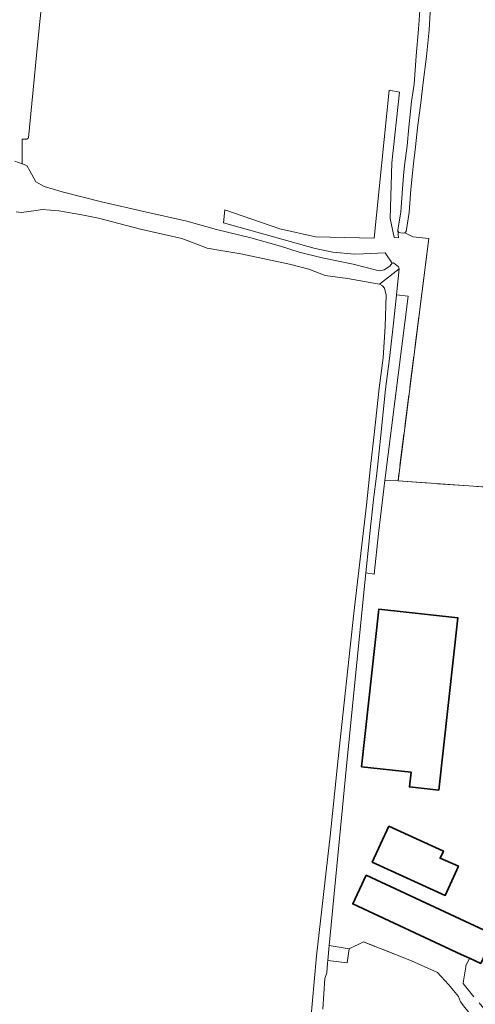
# Model space of a CAD drawing. Header units: metres. Extents: x 125158 to 132124, y 450612 to 454469.
# Tile 139 of 173: x 129984 to 130100, y 453281 to 453530. Entities that reach past the tile are written whole.
import ezdxf

# ---------------------------------------------------------------- set-up
doc = ezdxf.new("R2010")
doc.units = ezdxf.units.M
doc.linetypes.add('IE-TERREINAFSCHEIDING', pattern=[10, 8, -2])
for name, color, linetype, lineweight in [('B-XX-IE-TERREINAFSCHEIDING-G', 8, 'IE-TERREINAFSCHEIDING', 18), ('B-XX-OG-BEBOUWING-GV', 8, 'Continuous', 35), ('B-XX-OG-TERREIN_CULTUURSCHEIDING-GV', 8, 'Continuous', 18), ('B-XX-OG-WATER-GV', 8, 'Continuous', 18)]:
    doc.layers.add(name, color=color, linetype=linetype, lineweight=lineweight)

msp = doc.modelspace()

# ---------------------------------------------------------------- linework, layer by layer
at = {"layer": 'B-XX-IE-TERREINAFSCHEIDING-G'}
for points in [[(130081.85, 453476.18), (130083.9, 453475.2), (130087.94, 453474.73), (130080.12, 453413.29)], [(130080.12, 453413.29), (130127.82, 453409.98)], [(130067.77, 453294.69), (130062.71, 453295.56)], [(130092.88, 453285.69), (130090.1, 453288.65), (130083.54, 453291.67), (130071.38, 453296.43), (130067.77, 453294.69)], [(130098.21, 453292.3), (130097.34, 453290.37), (130097.31, 453290.16)], [(130097.31, 453290.16), (130096.73, 453286.55)], [(130095.41, 453282.57), (130092.88, 453285.69)], [(130108.08, 453271.51), (130107.38, 453272.77), (130105.72, 453274.8), (130096.62, 453285.86), (130096.73, 453286.55)], [(130099, 453277.46), (130097.01, 453279.81), (130095.93, 453281.23), (130095.41, 453282.57)]]:
    msp.add_lwpolyline(points, dxfattribs=at)
at = {"layer": 'B-XX-OG-BEBOUWING-GV'}
for points in [[(130090.45, 453334.93), (130095.25, 453378.61), (130075.27, 453380.8), (130070.88, 453340.85), (130083.42, 453339.47), (130083.01, 453335.75)], [(130077.75, 453325.81), (130073.59, 453316.7), (130092.07, 453308.25), (130095.41, 453315.61), (130090.79, 453317.67), (130091.61, 453319.47)], [(130101.06, 453290.97), (130104.45, 453298.21), (130072.05, 453313.34), (130068.66, 453306.09), (130096.11, 453293.28), (130098.21, 453292.3)]]:
    msp.add_lwpolyline(points, close=True, dxfattribs=at)
at = {"layer": 'B-XX-OG-TERREIN_CULTUURSCHEIDING-GV'}
for points in [[(129990.13, 453537.3), (129988.78, 453523.85), (129987.9, 453515.06), (129986.52, 453500.31), (129986.08, 453499.96), (129984.88, 453499.96), (129984.88, 453493.68), (129986.11, 453493.24), (129986.79, 453491.88), (129988.37, 453489.11), (129990.46, 453487.96), (129995.01, 453486.56), (130000, 453485.31), (130004.95, 453484.07), (130016.04, 453481.54), (130026.61, 453479.14), (130034.12, 453477.07), (130042.8, 453474.89), (130050.36, 453472.77), (130055.06, 453471.3), (130060.88, 453469.83), (130068.72, 453468.23), (130075.31, 453466.59), (130076.6, 453466.84), (130078.06, 453467.78), (130078.67, 453468.53), (130076.86, 453471.12), (130071.38, 453470.84), (130069.08, 453470.81), (130063.57, 453471.31), (130059.1, 453472.21), (130035.86, 453478.72), (130036.27, 453481.98), (130050.14, 453477.22), (130059.22, 453475.17), (130074.07, 453474.85), (130077.87, 453512.32), (130080.51, 453511.86), (130078.55, 453493.93), (130078.1, 453479.79), (130079.13, 453474.97), (130080.26, 453474.92), (130080.04, 453476.89), (130080.82, 453481.53), (130081.22, 453487.35), (130081.54, 453490.65), (130081.8, 453493.28), (130082.4, 453498.27), (130082.89, 453503), (130083.53, 453509.52), (130084.21, 453513.87), (130084.72, 453521.08), (130085.31, 453527.8), (130085.74, 453533.7)], [(130088.33, 453533.47), (130087.98, 453527.62), (130087.34, 453520.85), (130086.39, 453513.62), (130085.93, 453509.15), (130085.06, 453502.78), (130084.58, 453498.03), (130083.98, 453493.04), (130083.72, 453490.43), (130083.4, 453487.16), (130082.91, 453481.31), (130082.2, 453476.53), (130081.85, 453476.18), (130083.9, 453475.2), (130087.94, 453474.73), (130080.12, 453413.29), (130127.82, 453409.98)], [(130057.15, 453267.42), (130058.86, 453286.31), (130059.44, 453292.92), (130062.96, 453323.22), (130064.91, 453342.94), (130068.91, 453379.78), (130071.29, 453400), (130072.13, 453407.17), (130073.13, 453416.95), (130074.1, 453425.04), (130075.3, 453436.8), (130076.33, 453444.5), (130076.86, 453452.46), (130077.12, 453460.4), (130076.69, 453462.15), (130076.22, 453462.73), (130075.43, 453463.17), (130067.28, 453464.59), (130061.69, 453465.4), (130057.51, 453467.02), (130052.6, 453468.23), (130040.28, 453470.86), (130035.23, 453471.67), (130031.79, 453472.27), (130029.17, 453473.35), (130025.32, 453474.74), (130014.88, 453477.11), (130004.23, 453479.92), (130000, 453480.71), (129994.19, 453481.79), (129989.99, 453482.11), (129988.42, 453481.85), (129984.74, 453481.35), (129983.4, 453481.52)], [(130127.82, 453409.98), (130080.12, 453413.29), (130076.76, 453413.41), (130075.18, 453400), (130074.07, 453389.7), (130071.96, 453389.96), (130067.21, 453342.8), (130062.71, 453295.56), (130067.77, 453294.69), (130071.38, 453296.43), (130083.54, 453291.67), (130090.1, 453288.65), (130092.88, 453285.69), (130095.41, 453282.57), (130095.93, 453281.23), (130097.01, 453279.81)], [(130097.01, 453279.81), (130095.93, 453281.23), (130095.41, 453282.57), (130092.88, 453285.69), (130090.1, 453288.65), (130083.54, 453291.67), (130071.38, 453296.43), (130067.77, 453294.69), (130067.27, 453291.11), (130062.35, 453291.72), (130062.28, 453291.04), (130062.04, 453288.61), (130061.56, 453287.14), (130061.05, 453279.39)]]:
    msp.add_lwpolyline(points, dxfattribs=at)
for points in [[(130080.39, 453467.05), (130079.7, 453460.46), (130082.69, 453460.1), (130076.76, 453413.41), (130080.12, 453413.29), (130087.94, 453474.73), (130083.9, 453475.2), (130081.85, 453476.18), (130081.26, 453476.13), (130080.3, 453476.29), (130080.04, 453476.89), (130080.26, 453474.92), (130079.13, 453474.97), (130078.1, 453479.79), (130078.55, 453493.93), (130080.51, 453511.86), (130077.87, 453512.32), (130074.07, 453474.85), (130059.22, 453475.17), (130050.14, 453477.22), (130036.27, 453481.98), (130035.86, 453478.72), (130059.1, 453472.21), (130063.57, 453471.31), (130069.08, 453470.81), (130071.38, 453470.84), (130076.86, 453471.12), (130078.67, 453468.53), (130078.99, 453468.59), (130080.25, 453467.57)], [(130079.7, 453460.46), (130079.69, 453460.37), (130078.9, 453452.55), (130077.97, 453444.34), (130076.94, 453436.6), (130075.74, 453424.87), (130074.92, 453416.77), (130074.65, 453414.49), (130073.93, 453408.59), (130072.99, 453400), (130072.7, 453397.31), (130071.96, 453389.96), (130074.07, 453389.7), (130075.18, 453400), (130076.76, 453413.41), (130082.69, 453460.1)], [(130083.01, 453335.75), (130083.42, 453339.47), (130070.88, 453340.85), (130075.27, 453380.8), (130095.25, 453378.61), (130090.45, 453334.93)], [(130092.07, 453308.25), (130073.59, 453316.7), (130077.75, 453325.81), (130091.61, 453319.47), (130090.79, 453317.67), (130095.41, 453315.61)], [(130101.06, 453290.97), (130098.21, 453292.3), (130096.11, 453293.28), (130068.66, 453306.09), (130072.05, 453313.34), (130104.45, 453298.21)], [(130062.71, 453295.56), (130062.35, 453291.72), (130067.27, 453291.11), (130067.77, 453294.69)]]:
    msp.add_lwpolyline(points, close=True, dxfattribs=at)
at = {"layer": 'B-XX-OG-WATER-GV'}
for points in [[(130085.74, 453533.7), (130085.31, 453527.8), (130084.72, 453521.08), (130084.21, 453513.87), (130083.53, 453509.52), (130082.89, 453503), (130082.4, 453498.27), (130081.8, 453493.28), (130081.54, 453490.65), (130081.22, 453487.35), (130080.82, 453481.53), (130080.04, 453476.89), (130080.3, 453476.29), (130081.26, 453476.13), (130081.85, 453476.18), (130082.2, 453476.53), (130082.91, 453481.31), (130083.4, 453487.16), (130083.72, 453490.43), (130083.98, 453493.04), (130084.58, 453498.03), (130085.06, 453502.78), (130085.93, 453509.15), (130086.39, 453513.62), (130087.34, 453520.85), (130087.98, 453527.62), (130088.33, 453533.47)], [(129983.4, 453481.52), (129984.74, 453481.35), (129988.42, 453481.85), (129989.99, 453482.11), (129994.19, 453481.79), (130000, 453480.71), (130004.23, 453479.92), (130014.88, 453477.11), (130025.32, 453474.74), (130029.17, 453473.35), (130031.79, 453472.27), (130035.23, 453471.67), (130040.28, 453470.86), (130052.6, 453468.23), (130057.51, 453467.02), (130061.69, 453465.4), (130067.28, 453464.59), (130075.43, 453463.17), (130080.39, 453467.05), (130080.25, 453467.57), (130078.99, 453468.59), (130078.67, 453468.53), (130078.06, 453467.78), (130076.6, 453466.84), (130075.31, 453466.59), (130068.72, 453468.23), (130060.88, 453469.83), (130055.06, 453471.3), (130050.36, 453472.77), (130042.8, 453474.89), (130034.12, 453477.07), (130026.61, 453479.14), (130016.04, 453481.54), (130004.95, 453484.07), (130000, 453485.31), (129995.01, 453486.56), (129990.46, 453487.96), (129988.37, 453489.11), (129986.79, 453491.88), (129986.11, 453493.24), (129984.88, 453493.68), (129983.02, 453494.33)], [(130061.05, 453279.39), (130061.56, 453287.14), (130062.04, 453288.61), (130062.28, 453291.04), (130062.35, 453291.72), (130062.71, 453295.56), (130067.21, 453342.8), (130071.96, 453389.96), (130072.7, 453397.31), (130072.99, 453400), (130073.93, 453408.59), (130074.65, 453414.49), (130074.92, 453416.77), (130075.74, 453424.87), (130076.94, 453436.6), (130077.97, 453444.34), (130078.9, 453452.55), (130079.69, 453460.37), (130079.7, 453460.46), (130080.39, 453467.05), (130075.43, 453463.17), (130076.22, 453462.73), (130076.69, 453462.15), (130077.12, 453460.4), (130076.86, 453452.46), (130076.33, 453444.5), (130075.3, 453436.8), (130074.1, 453425.04), (130073.13, 453416.95), (130072.13, 453407.17), (130071.29, 453400), (130068.91, 453379.78), (130064.91, 453342.94), (130062.96, 453323.22), (130059.44, 453292.92), (130058.86, 453286.31), (130057.15, 453267.42)]]:
    msp.add_lwpolyline(points, dxfattribs=at)

doc.saveas('drawing.dxf')
